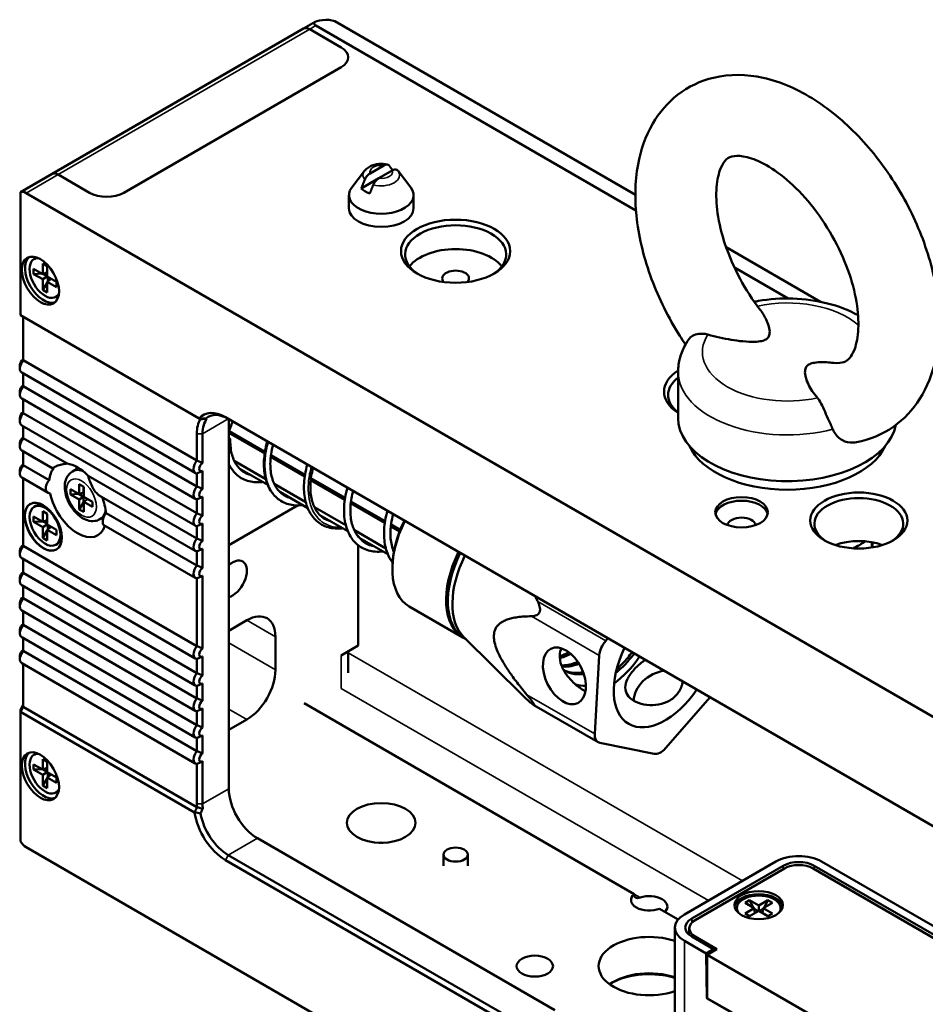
# Model space of a CAD drawing. Header units: millimetres. Extents: x 0 to 8058, y -283 to 1782.
# Tile 21 of 35: x 1618 to 1702, y 782 to 873. Entities that reach past the tile are written whole.
import ezdxf

# ---------------------------------------------------------------- set-up
doc = ezdxf.new("R2010")
doc.units = ezdxf.units.MM
doc.header["$LTSCALE"] = 3
doc.layers.add('Sichtbar (ISO)', color=7, linetype='Continuous', lineweight=50)
doc.layers.add('Sichtbar schmal (ISO)', color=7, linetype='Continuous', lineweight=35)

msp = doc.modelspace()

# ---------------------------------------------------------------- linework, layer by layer
at = {"layer": 'Sichtbar (ISO)'}
for p, q in [((1645.3, 873.247), (1644.22, 872.623)), ((1646.592, 873.448), (1646.284, 873.434)), ((1647.123, 873.306), (1646.592, 873.448)), ((1647.123, 873.306), (1674.979, 857.223)), ((1620.885, 859.151), (1644.22, 872.623)), ((1644.782, 872.567), (1647.699, 870.883)), ((1647.699, 870.883), (1644.782, 872.567)), ((1645.358, 872.9), (1675.035, 855.766)), ((1647.699, 869.046), (1627.546, 857.411)), ((1627.546, 857.411), (1647.699, 869.046)), ((1649.864, 859.438), (1648.678, 857.907)), ((1651.647, 859.935), (1650.391, 859.21)), ((1652.442, 859.476), (1651.186, 858.751)), ((1652.474, 859.494), (1652.442, 859.476)), ((1652.969, 859.438), (1654.155, 857.907)), ((1620.885, 859.151), (1617.955, 857.459)), ((1624.364, 857.411), (1621.448, 859.095)), ((1624.364, 857.411), (1621.448, 859.095)), ((1651.186, 858.751), (1649.563, 857.814)), ((1617.955, 857.457), (1617.955, 857.459)), ((1617.955, 857.457), (1617.955, 846.055)), ((1618.485, 857.384), (2405.866, 402.79)), ((1648.417, 855.975), (1648.417, 857.2)), ((1654.417, 855.975), (1654.417, 857.2)), ((1683.396, 852.363), (1692.152, 847.308)), ((1619.382, 851.361), (1619.222, 851.269)), ((1619.174, 849.883), (1619.174, 850.373)), ((1619.174, 850.373), (1620.023, 849.883)), ((1620.023, 849.883), (1620.023, 850.863)), ((1620.023, 850.863), (1620.447, 850.618)), ((1620.447, 850.618), (1620.447, 849.638)), ((1684.162, 850.496), (1689.153, 847.615)), ((1619.955, 849.922), (1619.174, 849.883)), ((1620.023, 849.393), (1619.174, 849.883)), ((1620.023, 849.883), (1620.447, 850.049)), ((1620.447, 849.638), (1620.023, 849.393)), ((1620.447, 849.681), (1620.067, 849.9)), ((1620.447, 849.638), (1621.296, 849.148)), ((1620.447, 849.148), (1620.803, 849.432)), ((1620.484, 849.616), (1620.484, 849.178)), ((1620.023, 848.413), (1620.023, 849.393)), ((1620.447, 849.069), (1620.023, 848.413)), ((1621.296, 848.658), (1620.447, 849.148)), ((1620.447, 849.148), (1620.447, 848.168)), ((1621.296, 849.148), (1621.296, 848.658)), ((1620.447, 848.168), (1620.023, 848.413)), ((1621.407, 847.853), (1621.247, 847.762)), ((1634.522, 836.49), (1617.955, 846.055)), ((1618.22, 845.902), (1618.22, 841.886)), ((1617.908, 841.422), (1617.908, 841.115)), ((1618.22, 841.886), (1634.315, 832.593)), ((1634.173, 831.449), (1618.077, 840.742)), ((1618.22, 840.66), (1618.22, 839.486)), ((1678.945, 836.532), (1678.945, 840.819)), ((1618.22, 839.486), (1634.315, 830.193)), ((1617.908, 839.021), (1617.908, 838.715)), ((1634.173, 829.049), (1618.077, 838.342)), ((1618.22, 838.26), (1618.22, 837.002)), ((1618.22, 837.002), (1634.315, 827.709)), ((1617.908, 836.537), (1617.908, 836.231)), ((1634.173, 826.565), (1618.077, 835.858)), ((1618.22, 835.775), (1618.22, 834.663)), ((1634.565, 836.466), (1634.522, 836.49)), ((1634.565, 836.466), (1634.64, 836.422)), ((1636.967, 836.61), (1708.561, 795.274)), ((1637.278, 836.43), (1637.278, 802.19)), ((1634.315, 832.593), (1634.315, 835.079)), ((1634.846, 835.079), (1634.846, 832.362)), ((1640.606, 833.254), (1637.278, 835.176)), ((1640.632, 833.418), (1637.32, 835.33)), ((1617.908, 834.198), (1617.908, 833.892)), ((1618.22, 834.663), (1622.277, 832.32)), ((1620.96, 831.854), (1618.077, 833.519)), ((1618.22, 833.437), (1618.22, 832.163)), ((1644.343, 831.276), (1641.186, 833.098)), ((1618.22, 832.163), (1620.623, 830.776)), ((1637.786, 832.569), (1640.705, 830.884)), ((1644.317, 831.111), (1641.166, 832.931)), ((1617.908, 831.699), (1617.908, 831.392)), ((1622.771, 831.573), (1623.358, 831.911)), ((1624.238, 831.188), (1634.315, 825.37)), ((1634.315, 830.193), (1634.315, 831.411)), ((1634.846, 831.643), (1634.846, 829.961)), ((1638.294, 831.835), (1640.89, 830.337)), ((1620.537, 829.599), (1618.077, 831.019)), ((1618.22, 830.937), (1618.22, 824.694)), ((1623.414, 829.479), (1623.414, 830.403)), ((1623.414, 830.403), (1623.829, 830.163)), ((1641.499, 830.425), (1644.414, 828.742)), ((1648.033, 828.966), (1644.879, 830.787)), ((1648.059, 829.13), (1644.9, 830.954)), ((1622.614, 829.461), (1622.614, 829.941)), ((1622.614, 829.941), (1623.414, 829.479)), ((1622.614, 829.461), (1623.357, 829.499)), ((1623.414, 828.999), (1622.614, 829.461)), ((1623.357, 829.512), (1623.357, 829.499)), ((1623.357, 829.499), (1623.818, 829.233)), ((1623.414, 829.479), (1623.818, 829.637)), ((1623.818, 829.637), (1623.818, 830.169)), ((1623.829, 830.163), (1623.829, 829.239)), ((1634.173, 824.226), (1625.271, 829.365)), ((1642, 829.696), (1644.597, 828.196)), ((1623.818, 829.233), (1623.414, 828.999)), ((1623.414, 828.076), (1623.414, 828.999)), ((1623.414, 828.076), (1623.818, 828.7)), ((1623.818, 828.7), (1623.818, 829.233)), ((1623.829, 828.693), (1623.818, 828.7)), ((1623.829, 829.239), (1624.63, 828.777)), ((1623.829, 828.76), (1624.168, 829.03)), ((1624.63, 828.298), (1623.829, 828.76)), ((1623.829, 828.76), (1623.829, 827.836)), ((1624.168, 829.03), (1624.63, 828.764)), ((1624.63, 828.777), (1624.63, 828.298)), ((1634.315, 827.709), (1634.315, 829.011)), ((1634.846, 829.243), (1634.846, 827.477)), ((1643.66, 828.441), (1637.278, 824.756)), ((1651.743, 826.824), (1648.588, 828.646)), ((1651.768, 826.989), (1648.608, 828.813)), ((1619.382, 828.397), (1619.222, 828.305)), ((1620.023, 826.919), (1620.023, 827.899)), ((1620.023, 827.899), (1620.447, 827.654)), ((1620.447, 827.654), (1620.447, 826.674)), ((1623.829, 827.836), (1623.414, 828.076)), ((1625.893, 827.733), (1634.315, 822.87)), ((1645.216, 828.279), (1648.131, 826.596)), ((1645.726, 827.544), (1648.316, 826.049)), ((1619.174, 826.919), (1619.174, 827.409)), ((1619.174, 827.409), (1620.023, 826.919)), ((1619.955, 826.958), (1619.174, 826.919)), ((1620.023, 826.429), (1619.174, 826.919)), ((1620.023, 826.919), (1620.447, 827.085)), ((1620.447, 826.674), (1620.023, 826.429)), ((1620.447, 826.717), (1620.067, 826.936)), ((1620.447, 826.674), (1621.296, 826.184)), ((1620.484, 826.652), (1620.484, 826.214)), ((1625.321, 827.156), (1625.688, 827.368)), ((1634.173, 821.727), (1625.693, 826.622)), ((1634.846, 826.758), (1634.846, 825.138)), ((1653.175, 826.176), (1652.323, 826.668)), ((1620.023, 825.449), (1620.023, 826.429)), ((1620.447, 826.105), (1620.023, 825.449)), ((1620.447, 826.184), (1620.803, 826.468)), ((1621.296, 825.694), (1620.447, 826.184)), ((1620.447, 826.184), (1620.447, 825.204)), ((1621.296, 826.184), (1621.296, 825.694)), ((1634.315, 825.37), (1634.315, 826.527)), ((1648.922, 826.139), (1651.841, 824.454)), ((1653.118, 826.03), (1652.303, 826.501)), ((1620.447, 825.204), (1620.023, 825.449)), ((1621.407, 824.89), (1621.247, 824.798)), ((1649.428, 825.407), (1652.025, 823.908)), ((1696.974, 824.549), (1696.974, 825.019)), ((1617.908, 824.229), (1617.908, 823.923)), ((1618.22, 824.694), (1634.315, 815.401)), ((1634.315, 822.87), (1634.315, 824.188)), ((1634.846, 824.419), (1634.846, 822.639)), ((1649.29, 815.463), (1649.29, 824.741)), ((1634.173, 814.257), (1618.077, 823.55)), ((1618.22, 823.467), (1618.22, 822.194)), ((1618.22, 822.194), (1634.315, 812.901)), ((1652.445, 822.705), (1652.445, 822.521)), ((1617.908, 821.73), (1617.908, 821.423)), ((1634.315, 815.401), (1634.315, 821.688)), ((1634.846, 821.92), (1634.846, 815.169)), ((1634.173, 811.757), (1618.077, 821.05)), ((1618.22, 820.968), (1618.22, 819.855)), ((1617.908, 819.391), (1617.908, 819.084)), ((1618.22, 819.855), (1634.315, 810.562)), ((1634.173, 809.419), (1618.077, 818.711)), ((1618.22, 818.629), (1618.22, 817.371)), ((1658.984, 816.209), (1653.999, 819.088)), ((1637.278, 816.826), (1638.954, 817.793)), ((1617.908, 816.906), (1617.908, 816.6)), ((1618.22, 817.371), (1634.315, 808.078)), ((1634.173, 806.934), (1618.077, 816.227)), ((1618.22, 816.145), (1618.22, 814.971)), ((1641.605, 816.262), (1641.605, 813.201)), ((1659.044, 816.273), (1664.603, 810.762)), ((1659.281, 816.038), (1659.143, 816.118)), ((1672.226, 815.89), (1672.437, 816.131)), ((1618.22, 814.971), (1634.315, 805.678)), ((1647.699, 814.545), (1649.29, 815.463)), ((1648.358, 814.925), (1648.358, 812.94)), ((1617.908, 814.506), (1617.908, 814.2)), ((1634.173, 804.534), (1618.077, 813.827)), ((1634.315, 812.901), (1634.315, 814.219)), ((1634.846, 814.45), (1634.846, 812.67)), ((1671.633, 814.532), (1671.208, 807.268)), ((1618.22, 813.745), (1618.22, 809.772)), ((1634.315, 810.562), (1634.315, 811.719)), ((1634.846, 811.951), (1634.846, 810.331)), ((1681.916, 810.658), (1677.782, 805.943)), ((1617.955, 809.492), (1618.22, 809.952)), ((1618.22, 809.772), (1617.955, 809.313)), ((1617.955, 809.492), (1617.955, 809.313)), ((1634.099, 799.992), (1617.955, 809.313)), ((1617.955, 809.313), (1617.955, 797.3)), ((1618.22, 809.772), (1634.324, 800.475)), ((1634.315, 808.078), (1634.315, 809.38)), ((1634.846, 809.612), (1634.846, 807.847)), ((1674.872, 792.427), (1644.252, 810.105)), ((1671.516, 806.494), (1665.562, 809.932)), ((1638.954, 808.608), (1637.278, 807.64)), ((1634.315, 805.678), (1634.315, 806.896)), ((1634.846, 807.128), (1634.846, 805.446)), ((1676.724, 805.418), (1671.673, 806.436)), ((1619.382, 805.433), (1619.222, 805.341)), ((1620.023, 803.955), (1620.023, 804.935)), ((1620.023, 804.935), (1620.447, 804.69)), ((1634.846, 804.727), (1634.846, 800.786)), ((1619.174, 803.955), (1619.174, 804.445)), ((1619.174, 804.445), (1620.023, 803.955)), ((1619.955, 803.994), (1619.174, 803.955)), ((1620.023, 803.465), (1619.174, 803.955)), ((1620.023, 803.955), (1620.447, 804.121)), ((1620.447, 803.753), (1620.067, 803.972)), ((1620.447, 804.69), (1620.447, 803.71)), ((1634.315, 800.786), (1634.315, 804.496)), ((1620.447, 803.71), (1620.023, 803.465)), ((1620.023, 802.485), (1620.023, 803.465)), ((1620.447, 803.141), (1620.023, 802.485)), ((1620.447, 803.71), (1621.296, 803.22)), ((1620.447, 803.22), (1620.803, 803.504)), ((1621.296, 802.73), (1620.447, 803.22)), ((1620.447, 803.22), (1620.447, 802.24)), ((1620.484, 803.688), (1620.484, 803.25)), ((1621.296, 803.22), (1621.296, 802.73)), ((1620.447, 802.24), (1620.023, 802.485)), ((1621.407, 801.926), (1621.247, 801.834)), ((1634.324, 800.475), (1634.328, 800.467)), ((1639.93, 797.597), (1667.507, 781.676)), ((2405.866, 342.165), (1618.485, 796.759)), ((1664.544, 779.659), (1636.967, 795.581)), ((1637.232, 796.04), (1664.809, 780.118)), ((1657.186, 795.044), (1657.186, 796.085)), ((1659.436, 795.044), (1659.436, 796.085)), ((1679.524, 790.543), (1688.009, 795.442)), ((1680.205, 790.15), (1688.69, 795.049)), ((1688.805, 794.799), (1680.532, 790.022)), ((1710.867, 783.592), (1691.456, 794.799)), ((1711.194, 783.72), (1691.571, 795.049)), ((1711.743, 784.188), (1692.252, 795.442)), ((1678.946, 790.074), (1677.218, 791.072)), ((1684.393, 790.941), (1684.393, 791.125)), ((1685.57, 791.859), (1685.146, 791.614)), ((1685.146, 791.614), (1685.994, 791.125)), ((1685.994, 791.125), (1685.146, 790.635)), ((1686.418, 791.37), (1685.57, 791.859)), ((1685.926, 791.164), (1685.57, 791.859)), ((1686.062, 790.674), (1685.994, 791.125)), ((1686.001, 791.078), (1686.381, 790.858)), ((1687.267, 791.859), (1686.418, 791.37)), ((1686.418, 791.37), (1686.418, 790.88)), ((1686.835, 791.078), (1686.455, 790.858)), ((1686.774, 790.674), (1686.843, 791.125)), ((1686.843, 791.125), (1687.691, 791.614)), ((1687.691, 790.635), (1686.843, 791.125)), ((1686.911, 791.164), (1687.267, 791.859)), ((1687.691, 791.614), (1687.267, 791.859)), ((1688.443, 790.941), (1688.443, 791.125)), ((1685.146, 790.635), (1685.57, 790.39)), ((1685.57, 790.39), (1686.418, 790.88)), ((1686.418, 790.88), (1687.267, 790.39)), ((1687.267, 790.39), (1687.691, 790.635)), ((1678.645, 779.52), (1678.645, 789.318)), ((1679.983, 789.257), (1679.983, 788.638)), ((1680.205, 788.486), (1682.211, 787.328)), ((1680.532, 788.491), (1682.547, 787.328)), ((1679.524, 788.093), (1681.53, 786.935)), ((1682.211, 787.328), (1681.53, 786.935)), ((1681.592, 782.796), (1681.53, 786.935)), ((1682.547, 787.328), (1681.645, 786.807)), ((1681.645, 786.807), (1697.025, 777.928)), ((1681.645, 782.766), (1681.645, 786.807)), ((1682.22, 787.139), (1682.211, 787.328)), ((1681.592, 782.796), (1681.645, 782.827)), ((1681.592, 782.796), (1683.942, 781.44)), ((1681.645, 782.766), (1697.025, 773.886))]:
    msp.add_line(p, q, dxfattribs=at)
for centre, major_axis, ratio, start_param, end_param in [((1647.079, 872.975), (1.896, -0.132), 0.23542, 2.020171, 3.590967), ((1644.782, 871.648), (-0.562, 0.974), 0.57735, 5.497787, 6.283185), ((1644.782, 871.648), (-0.563, 0.974), 0.57735, 5.497787, 6.283185), ((1646.108, 869.964), (2.25, 0), 0.57735, 5.497787, 7.068583), ((1646.108, 869.964), (2.25, 0), 0.57735, 5.497787, 7.068583), ((1651.417, 858.424), (-2.134, 0), 0.57735, 4.193228, 4.193735), ((1621.448, 858.176), (-0.563, 0.974), 0.57735, 5.497787, 6.283185), ((1621.448, 858.176), (-0.562, 0.974), 0.57735, 5.497787, 6.283185), ((1651.417, 857.2), (3, 0), 0.57735, 2.721058, 6.70372), ((1651.417, 858.424), (2.134, 0), 0.57735, 3.660246, 4.193735), ((1618.485, 856.466), (-0.562, 0.974), 0.57735, 5.497787, 6.227515), ((1625.955, 858.329), (-2.25, 0), 0.57735, 0.785398, 2.356194), ((1625.955, 858.329), (-2.25, 0), 0.57735, 0.785398, 2.356194), ((1651.417, 855.975), (3, 0), 0.57735, 3.141593, 6.283185), ((1658.311, 851.688), (4.688, 0), 0.57735, 5.537027, 10.170936), ((1658.311, 849.484), (-4.687, 0), 0.57735, 3.561081, 5.863697), ((1620.102, 849.439), (-1.219, 2.111), 0.57735, 0.119952, 3.021641), ((1620.235, 849.515), (1.012, -1.754), 0.57735, 2.809379, 6.615399), ((1620.394, 849.607), (-1.012, 1.754), 0.57735, 6.181527, 6.283185), ((1658.311, 849.484), (1.238, 0), 0.57735, 5.780413, 9.927551), ((1620.394, 849.607), (1.012, -1.754), 0.57735, 0, 0.101658), ((1618.485, 841.448), (-0.408, -0.706), 0.57735, 4.405013, 6.283185), ((1618.22, 841.601), (0.22, 0.381), 0.57735, 0.785398, 2.356194), ((1682.706, 838.981), (-5.062, 0), 0.57735, 5.549375, 7.016558), ((1682.706, 838.675), (-4.688, 0), 0.57735, 5.643619, 6.922751), ((1618.485, 839.048), (-0.408, -0.706), 0.57735, 4.405013, 6.283185), ((1618.22, 839.201), (0.22, 0.381), 0.57735, 0.785398, 2.356194), ((1618.485, 836.564), (-0.408, -0.706), 0.57735, 4.405013, 6.283185), ((1618.22, 836.717), (0.22, 0.381), 0.57735, 0.785398, 2.356194), ((1636.967, 833.242), (-2.063, 3.572), 0.57735, 5.497787, 6.491652), ((1637.232, 833.395), (-1.875, 3.248), 0.57735, 5.497787, 6.400052), ((1637.232, 833.395), (-2.063, 3.572), 0.57735, 0.313536, 0.785398), ((1637.497, 833.548), (-1.875, 3.248), 0.57735, 0.223324, 0.785398), ((1638.14, 834.987), (3.057, -1.493), 0.068746, 2.837941, 2.96085), ((1640.274, 835.672), (-2.25, -3.897), 0.57735, 4.900479, 5.15454), ((1689.07, 836.532), (-10.125, 0), 0.57735, 0, 3.032634), ((1618.485, 834.225), (-0.408, -0.706), 0.57735, 4.405013, 6.283185), ((1618.22, 834.378), (0.22, 0.381), 0.57735, 0.785398, 2.356194), ((1637.122, 834.612), (-0.296, 0.009), 0.330682, 2.134711, 4.168007), ((1689.07, 835.307), (-9.375, 0), 0.57735, 0.257391, 2.884202), ((1618.485, 831.725), (-0.408, -0.706), 0.57735, 4.405013, 6.283185), ((1618.22, 831.878), (0.22, 0.381), 0.57735, 0.785398, 2.356194), ((1623.258, 828.909), (-1.875, 3.248), 0.57735, 5.118998, 5.876576), ((1634.58, 832.155), (-0.408, -0.706), 0.57735, 4.405013, 6.590561), ((1634.846, 832.002), (-0.22, -0.381), 0.57735, 3.926991, 7.068583), ((1623.258, 828.909), (-1.875, 3.248), 0.57735, 0.211289, 0.672358), ((1625.531, 830.222), (1.688, -2.923), 0.57735, 3.76834, 3.855887), ((1640.274, 835.672), (-2.25, -3.897), 0.57735, 0.229668, 0.289687), ((1623.258, 828.909), (1.875, -3.248), 0.57735, 4.203737, 6.776826), ((1634.58, 829.755), (-0.408, -0.706), 0.57735, 4.405013, 6.590561), ((1634.846, 829.602), (-0.22, -0.381), 0.57735, 3.926991, 7.068583), ((1695.699, 826.734), (4.125, 0), 0.57735, 5.542267, 10.165696), ((1620.102, 826.475), (-1.219, 2.111), 0.57735, 0.010879, 3.130714), ((1620.394, 826.643), (-1.012, 1.754), 0.57735, 5.692338, 6.283185), ((1623.258, 828.909), (-1.875, 3.248), 0.57735, 4.040031, 4.484033), ((1684.827, 827.469), (-2.438, 0), 0.57735, 3.261544, 6.163234), ((1634.58, 827.271), (-0.408, -0.706), 0.57735, 4.405013, 6.590561), ((1634.846, 827.118), (-0.22, -0.381), 0.57735, 3.926991, 7.068583), ((1657.749, 825.583), (-3.75, -6.495), 0.57735, 4.824815, 6.283185), ((1657.59, 825.675), (3.638, 6.3), 0.57735, 1.686715, 2.356194), ((1684.827, 826.55), (1.312, 0), 0.57735, 0.089308, 3.052285), ((1618.22, 824.409), (0.22, 0.381), 0.57735, 0.785398, 2.356194), ((1620.394, 826.643), (1.012, -1.754), 0.57735, 0, 0.590847), ((1634.58, 824.932), (-0.408, -0.706), 0.57735, 4.405013, 6.590561), ((1634.846, 824.779), (-0.22, -0.381), 0.57735, 3.926991, 7.068583), ((1695.699, 822.754), (4.125, 0), 0.57735, 1.0106, 2.130993), ((1689.07, 828.571), (9.375, 0), 0.57735, 5.420649, 5.589748), ((1618.485, 824.256), (-0.408, -0.706), 0.57735, 4.405013, 6.283185), ((1662.734, 822.705), (-3.75, -6.495), 0.57735, 4.824815, 6.3044), ((1662.893, 822.613), (-3.75, -6.495), 0.57735, 4.824815, 6.283185), ((1637.628, 821.621), (0.938, 1.624), 0.57735, 3.659824, 7.33575), ((1663.315, 822.369), (-3.75, -6.495), 0.57735, 4.824815, 6.132313), ((1618.485, 821.756), (-0.408, -0.706), 0.57735, 4.405013, 6.283185), ((1618.22, 821.909), (0.22, 0.381), 0.57735, 0.785398, 2.356194), ((1634.58, 822.433), (-0.408, -0.706), 0.57735, 4.405013, 6.590561), ((1634.846, 822.279), (-0.22, -0.381), 0.57735, 3.926991, 7.068583), ((1618.485, 819.417), (-0.408, -0.706), 0.57735, 4.405013, 6.283185), ((1618.22, 819.57), (0.22, 0.381), 0.57735, 0.785398, 2.356194), ((1638.954, 814.732), (1.875, 3.248), 0.57735, 5.497787, 7.068583), ((1618.485, 816.933), (-0.408, -0.706), 0.57735, 4.405013, 6.283185), ((1618.22, 817.086), (0.22, 0.381), 0.57735, 0.785398, 2.356194), ((1672.691, 815.057), (0.75, 1.299), 0.57735, 1.239184, 2.286381), ((1618.485, 814.533), (-0.408, -0.706), 0.57735, 4.405013, 6.283185), ((1618.22, 814.686), (0.22, 0.381), 0.57735, 0.785398, 2.356194), ((1634.58, 814.963), (-0.408, -0.706), 0.57735, 4.405013, 6.590561), ((1634.846, 814.81), (-0.22, -0.381), 0.57735, 3.926991, 7.068583), ((1677.742, 814.04), (-3.375, -5.846), 0.57735, 4.837369, 7.729001), ((1672.439, 817.101), (-3.375, -5.846), 0.57735, 0.903785, 1.445816), ((1638.954, 811.67), (-1.875, -3.248), 0.57735, 0.785398, 2.356194), ((1677.497, 810.812), (2.455, 1.372), 0.772013, 1.106264, 2.7151), ((1634.58, 812.463), (-0.408, -0.706), 0.57735, 4.405013, 6.590561), ((1634.846, 812.31), (-0.22, -0.381), 0.57735, 3.926991, 7.068583), ((1634.58, 810.124), (-0.408, -0.706), 0.57735, 4.405013, 6.590561), ((1634.846, 809.971), (-0.22, -0.381), 0.57735, 3.926991, 7.068583), ((1634.58, 807.64), (-0.408, -0.706), 0.57735, 4.405013, 6.590561), ((1634.846, 807.487), (-0.22, -0.381), 0.57735, 3.926991, 7.068583), ((1672.266, 807.793), (-0.75, -1.299), 0.57735, 5.427974, 6.475172), ((1634.58, 805.24), (-0.408, -0.706), 0.57735, 4.405013, 6.590561), ((1677.317, 806.776), (-0.75, -1.299), 0.57735, 0.191986, 1.239184), ((1620.102, 803.511), (-1.219, 2.111), 0.57735, 0.119952, 3.021641), ((1620.235, 803.587), (1.012, -1.754), 0.57735, 2.809379, 6.615399), ((1620.394, 803.679), (-1.012, 1.754), 0.57735, 6.181527, 6.283185), ((1634.846, 805.087), (-0.22, -0.381), 0.57735, 3.926991, 7.068583), ((1620.394, 803.679), (1.012, -1.754), 0.57735, 0, 0.101658), ((1639.93, 800.659), (-1.875, 3.248), 0.57735, 0.785398, 2.356194), ((1637.232, 799.102), (-2.063, 3.572), 0.57735, 0.785398, 0.877986), ((1637.497, 799.255), (1.875, -3.248), 0.57735, 3.926991, 4.069039), ((1636.967, 798.949), (-2.062, 3.572), 0.57735, 0.968233, 2.356194), ((1637.232, 799.102), (1.875, -3.248), 0.57735, 4.160672, 5.497787), ((1618.485, 797.678), (0.563, -0.974), 0.57735, 4.768059, 5.497787), ((1651.417, 795.35), (3.188, 0), 0.57735, 1.511939, 1.629654), ((1690.131, 794.217), (3, 0), 0.57735, 0.785398, 2.356194), ((1690.131, 794.217), (2.037, 0), 0.57735, 0.785398, 2.356194), ((1690.131, 794.033), (-1.875, 0), 0.57735, 3.926991, 5.497787), ((1676.263, 791.875), (-1.688, 0), 0.57735, 5.681033, 8.456134), ((1676.263, 791.262), (1.688, 0), 0.57735, 5.763111, 8.374056), ((1686.418, 791.125), (2.25, 0), 0.57735, 0.106266, 3.035327), ((1686.418, 791.125), (2.025, 0), 0.57735, 5.893667, 9.814296), ((1681.645, 789.318), (-3, 0), 0.57735, 5.497787, 7.068583), ((1681.645, 789.318), (-2.037, 0), 0.57735, 5.497787, 7.068583), ((1686.418, 790.941), (-2.025, 0), 0.57735, 0, 0.102316), ((1686.418, 790.941), (2.025, 0), 0.57735, 6.180869, 6.283185), ((1681.858, 789.257), (-1.875, 0), 0.57735, 5.497787, 7.068583), ((1676.263, 785.751), (-4.688, 0), 0.57735, 4.179131, 8.387239), ((1676.263, 782.383), (4.688, 0), 0.57735, 1.037539, 2.469974), ((1676.263, 782.077), (-5.063, 0), 0.57735, 4.22232, 5.460028)]:
    msp.add_ellipse(centre, major_axis=major_axis, ratio=ratio, start_param=start_param, end_param=end_param, dxfattribs=at)
for centre, major_axis, ratio in [((1658.311, 851.994), (5.062, 0), 0.57735), ((1619.811, 849.27), (-1.219, 2.111), 0.57735), ((1695.699, 827.04), (4.5, 0), 0.57735), ((1620.076, 826.46), (-1.219, 2.111), 0.57735), ((1620.235, 826.551), (-1.012, 1.754), 0.57735), ((1684.827, 827.806), (-2.438, 0), 0.57735), ((1668.397, 812.645), (-1.251, 2.519), 0.616218), ((1619.811, 803.342), (-1.219, 2.111), 0.57735), ((1651.417, 799.024), (-3.188, 0), 0.57735), ((1658.311, 796.085), (1.125, 0), 0.57735), ((1686.418, 791.4), (-2.25, 0), 0.57735), ((1665.656, 785.751), (1.688, 0), 0.57735)]:
    msp.add_ellipse(centre, major_axis=major_axis, ratio=ratio, dxfattribs=at)
for points, knots in [([(1695.476, 834.291), (1696.706, 834.523), (1697.903, 835.019), (1699.899, 836.434), (1700.712, 837.314), (1702.053, 839.417), (1702.532, 840.665), (1703.168, 843.547), (1703.238, 845.212), (1702.924, 848.737), (1702.503, 850.606), (1701.236, 854.269), (1700.393, 856.063), (1698.374, 859.427), (1697.201, 860.998), (1694.599, 863.794), (1693.168, 865.017), (1690.123, 866.966), (1688.505, 867.693), (1685.313, 868.395), (1683.742, 868.435), (1681.03, 867.787), (1679.879, 867.242), (1677.962, 865.752), (1677.185, 864.835), (1675.912, 862.652), (1675.471, 861.359), (1674.927, 858.394), (1674.909, 856.691), (1675.332, 853.122), (1675.804, 851.251), (1677.162, 847.604), (1678.045, 845.828), (1679.267, 843.89), (1679.446, 843.616), (1679.63, 843.345)], [5.297693, 5.297693, 5.297693, 5.297693, 5.551612, 5.551612, 5.789441, 5.789441, 6.061034, 6.061034, 6.390962, 6.390962, 6.746206, 6.746206, 7.097986, 7.097986, 7.447333, 7.447333, 7.799936, 7.799936, 8.154312, 8.154312, 8.46944, 8.46944, 8.718661, 8.718661, 8.958011, 8.958011, 9.235534, 9.235534, 9.570658, 9.570658, 9.926096, 9.926096, 10.277362, 10.277362, 10.335933, 10.335933, 10.335933, 10.335933]), ([(1693.37, 841.646), (1693.813, 841.599), (1694.103, 841.649), (1694.527, 841.796), (1694.671, 841.887), (1694.989, 842.272), (1695.126, 842.487), (1695.428, 843.216), (1695.578, 843.812), (1695.688, 845.246), (1695.662, 846.06), (1695.403, 847.863), (1695.164, 848.857), (1694.467, 850.917), (1694.002, 851.984), (1692.886, 854.058), (1692.233, 855.063), (1690.821, 856.88), (1690.064, 857.693), (1688.562, 859.035), (1687.817, 859.57), (1686.464, 860.337), (1685.853, 860.579), (1684.838, 860.834), (1684.444, 860.847), (1683.785, 860.767), (1683.622, 860.679), (1683.25, 860.331), (1683.062, 860.086), (1682.712, 859.243), (1682.562, 858.647), (1682.452, 857.213), (1682.478, 856.399), (1682.737, 854.596), (1682.976, 853.603), (1683.672, 851.543), (1684.137, 850.475), (1685.228, 848.448), (1685.848, 847.486), (1686.521, 846.607)], [5.099196, 5.099196, 5.099196, 5.099196, 5.387359, 5.387359, 5.709157, 5.709157, 5.914631, 5.914631, 6.198231, 6.198231, 6.462193, 6.462193, 6.735032, 6.735032, 7.016896, 7.016896, 7.302806, 7.302806, 7.586766, 7.586766, 7.862948, 7.862948, 8.128752, 8.128752, 8.397837, 8.397837, 8.773669, 8.773669, 9.056068, 9.056068, 9.339704, 9.339704, 9.603665, 9.603665, 9.876499, 9.876499, 10.15836, 10.15836, 10.431567, 10.431567, 10.431567, 10.431567]), ([(1652.009, 860.017), (1651.86, 860.054), (1651.707, 860.076), (1651.4, 860.092), (1651.246, 860.087), (1650.942, 860.048), (1650.792, 860.014), (1650.501, 859.916), (1650.361, 859.852), (1650.096, 859.681), (1649.97, 859.575), (1649.864, 859.438)], [1.952899, 1.952899, 1.952899, 1.952899, 2.263611, 2.263611, 2.574322, 2.574322, 2.885034, 2.885034, 3.195745, 3.195745, 3.506456, 3.506456, 3.506456, 3.506456]), ([(1652.154, 859.922), (1652.128, 859.954), (1652.097, 859.98), (1652.015, 860.021), (1651.946, 860.031), (1651.812, 860.013), (1651.723, 859.979), (1651.647, 859.935)], [-0.7624007, -0.7624007, -0.7624007, -0.7624007, -0.7372598, -0.7372598, -0.6990499, -0.6990499, -0.6562334, -0.6562334, -0.6562334, -0.6562334]), ([(1652.442, 859.476), (1652.518, 859.52), (1652.608, 859.554), (1652.741, 859.571), (1652.81, 859.562), (1652.889, 859.523), (1652.918, 859.499), (1652.942, 859.471)], [0.6562334, 0.6562334, 0.6562334, 0.6562334, 0.6990499, 0.6990499, 0.7372598, 0.7372598, 0.7601001, 0.7601001, 0.7601001, 0.7601001]), ([(1652.969, 859.438), (1652.968, 859.44), (1652.966, 859.442), (1652.962, 859.447), (1652.96, 859.449), (1652.957, 859.453), (1652.955, 859.456), (1652.951, 859.46), (1652.95, 859.462), (1652.946, 859.467), (1652.944, 859.469), (1652.942, 859.471)], [1.2059325, 1.2059325, 1.2059325, 1.2059325, 1.21110764, 1.21110764, 1.21628277, 1.21628277, 1.22145791, 1.22145791, 1.22663305, 1.22663305, 1.23180819, 1.23180819, 1.23180819, 1.23180819]), ([(1650.391, 859.21), (1650.315, 859.166), (1650.225, 859.097), (1650.092, 858.96), (1650.023, 858.871), (1649.941, 858.736), (1649.91, 858.673), (1649.884, 858.611)], [-0.4266994, -0.4266994, -0.4266994, -0.4266994, -0.3838829, -0.3838829, -0.345673, -0.345673, -0.3205321, -0.3205321, -0.3205321, -0.3205321]), ([(1650.679, 858.152), (1650.705, 858.213), (1650.736, 858.277), (1650.818, 858.412), (1650.887, 858.501), (1651.021, 858.638), (1651.11, 858.707), (1651.186, 858.751)], [0.3205321, 0.3205321, 0.3205321, 0.3205321, 0.345673, 0.345673, 0.3838829, 0.3838829, 0.4266994, 0.4266994, 0.4266994, 0.4266994]), ([(1695.631, 846.057), (1694.765, 846.54), (1693.802, 846.906), (1691.759, 847.423), (1690.679, 847.571), (1688.513, 847.642), (1687.429, 847.568), (1686.257, 847.361), (1686.131, 847.337), (1686.005, 847.312)], [1.588886, 1.588886, 1.588886, 1.588886, 1.943041, 1.943041, 2.299506, 2.299506, 2.651995, 2.651995, 2.694915, 2.694915, 2.694915, 2.694915]), ([(1686.521, 846.607), (1686.762, 846.291), (1686.96, 845.969), (1687.299, 845.269), (1687.472, 844.792), (1687.419, 844.273), (1687.382, 844.137), (1687.258, 843.954), (1687.169, 843.87), (1686.967, 843.753), (1686.822, 843.702), (1686.504, 843.631), (1686.269, 843.609), (1685.369, 843.579), (1684.543, 843.678), (1683.16, 843.902), (1682.417, 844.063), (1681.707, 844.269)], [1.318644, 1.318644, 1.318644, 1.318644, 1.541162, 1.541162, 1.822341, 1.822341, 1.901772, 1.901772, 1.958664, 1.958664, 2.015556, 2.015556, 2.094988, 2.094988, 2.376167, 2.376167, 2.669552, 2.669552, 2.669552, 2.669552]), ([(1679.979, 843.888), (1680.006, 843.926), (1680.037, 843.962), (1680.194, 844.113), (1680.359, 844.207), (1680.754, 844.331), (1680.977, 844.36), (1681.376, 844.342), (1681.543, 844.316), (1681.707, 844.269)], [-0.4957379, -0.4957379, -0.4957379, -0.4957379, -0.4645292, -0.4645292, -0.3573945, -0.3573945, -0.2530853, -0.2530853, -0.1806869, -0.1806869, -0.1806869, -0.1806869]), ([(1679.979, 843.888), (1679.853, 843.713), (1679.735, 843.531), (1679.521, 843.154), (1679.425, 842.958), (1679.256, 842.554), (1679.183, 842.346), (1679.066, 841.921), (1679.021, 841.704), (1678.96, 841.264), (1678.945, 841.041), (1678.945, 840.819)], [3.5316268, 3.5316268, 3.5316268, 3.5316268, 3.6106996, 3.6106996, 3.6897724, 3.6897724, 3.7688452, 3.7688452, 3.847918, 3.847918, 3.9269908, 3.9269908, 3.9269908, 3.9269908]), ([(1691.864, 838.405), (1691.508, 838.815), (1691.228, 839.244), (1690.84, 840.042), (1690.668, 840.519), (1690.721, 841.039), (1690.758, 841.174), (1690.882, 841.358), (1690.971, 841.442), (1691.173, 841.558), (1691.318, 841.609), (1691.636, 841.681), (1691.871, 841.703), (1692.479, 841.723), (1692.931, 841.695), (1693.37, 841.647)], [1.247776, 1.247776, 1.247776, 1.247776, 1.541162, 1.541162, 1.822341, 1.822341, 1.901772, 1.901772, 1.958664, 1.958664, 2.015556, 2.015556, 2.094988, 2.094988, 2.259103, 2.259103, 2.259103, 2.259103]), ([(1691.864, 838.405), (1691.92, 838.34), (1691.974, 838.265), (1692.151, 837.989), (1692.267, 837.755), (1692.506, 837.244), (1692.625, 836.976), (1692.869, 836.436), (1692.99, 836.173), (1693.168, 835.778), (1693.231, 835.635), (1693.285, 835.504)], [-0.8558395, -0.8558395, -0.8558395, -0.8558395, -0.8059762, -0.8059762, -0.6897176, -0.6897176, -0.5745723, -0.5745723, -0.4567597, -0.4567597, -0.3827692, -0.3827692, -0.3827692, -0.3827692]), ([(1635.151, 836.494), (1635.058, 836.49), (1634.964, 836.486), (1634.769, 836.476), (1634.667, 836.471), (1634.565, 836.466)], [-0.08100974, -0.08100974, -0.08100974, -0.08100974, -0.04203121, -0.04203121, 0, 0, 0, 0]), ([(1695.476, 834.291), (1695.376, 834.273), (1695.276, 834.261), (1694.821, 834.242), (1694.477, 834.319), (1693.871, 834.649), (1693.62, 834.895), (1693.379, 835.298), (1693.329, 835.399), (1693.285, 835.504)], [4.2232616, 4.2232616, 4.2232616, 4.2232616, 4.2768486, 4.2768486, 4.4679906, 4.4679906, 4.6609117, 4.6609117, 4.7211317, 4.7211317, 4.7211317, 4.7211317]), ([(1637.418, 834.603), (1637.403, 834.13), (1637.444, 833.67), (1637.638, 832.87), (1637.787, 832.516), (1638.175, 831.927), (1638.419, 831.686), (1638.878, 831.402), (1639.077, 831.317), (1639.29, 831.261)], [0, 0, 0, 0, 0.2013811, 0.2013811, 0.3951057, 0.3951057, 0.5922219, 0.5922219, 0.7200532, 0.7200532, 0.7200532, 0.7200532]), ([(1644.122, 828.471), (1643.67, 828.413), (1643.225, 828.439), (1642.42, 828.664), (1642.049, 828.862), (1641.436, 829.395), (1641.182, 829.731), (1640.796, 830.506), (1640.662, 830.957), (1640.52, 831.931), (1640.516, 832.468), (1640.624, 833.457), (1640.718, 833.919), (1640.849, 834.368)], [16.80442, 16.80442, 16.80442, 16.80442, 17.025399, 17.025399, 17.242994, 17.242994, 17.45435, 17.45435, 17.671047, 17.671047, 17.894542, 17.894542, 18.081066, 18.081066, 18.081066, 18.081066]), ([(1641.382, 834.061), (1641.301, 833.765), (1641.238, 833.466), (1641.127, 832.696), (1641.111, 832.221), (1641.188, 831.348), (1641.283, 830.94), (1641.57, 830.238), (1641.765, 829.935), (1642.239, 829.453), (1642.525, 829.272), (1642.9, 829.142), (1642.957, 829.125), (1643.014, 829.11)], [3.5773756, 3.5773756, 3.5773756, 3.5773756, 3.6992402, 3.6992402, 3.8962848, 3.8962848, 4.0915575, 4.0915575, 4.2860979, 4.2860979, 4.4869241, 4.4869241, 4.5217043, 4.5217043, 4.5217043, 4.5217043]), ([(1621.031, 831.857), (1621.001, 831.85), (1620.979, 831.848), (1620.943, 831.859), (1620.949, 831.883), (1621.017, 831.946), (1621.08, 831.984), (1621.252, 832.068), (1621.39, 832.119), (1621.705, 832.209), (1621.882, 832.247), (1622.123, 832.292), (1622.2, 832.305), (1622.277, 832.32)], [-0.3852512, -0.3852512, -0.3852512, -0.3852512, -0.3560481, -0.3560481, -0.3006234, -0.3006234, -0.2451986, -0.2451986, -0.1681844, -0.1681844, -0.0911702, -0.0911702, -0.0609579, -0.0609579, -0.0609579, -0.0609579]), ([(1640.415, 830.611), (1640.263, 830.591), (1640.114, 830.581), (1639.522, 830.578), (1639.091, 830.664), (1638.339, 831.002), (1638.006, 831.252), (1637.558, 831.77), (1637.405, 832.004), (1637.278, 832.26)], [20.9578478, 20.9578478, 20.9578478, 20.9578478, 21.031673, 21.031673, 21.2547161, 21.2547161, 21.470085, 21.470085, 21.6105351, 21.6105351, 21.6105351, 21.6105351]), ([(1647.837, 826.326), (1647.71, 826.309), (1647.585, 826.299), (1647.014, 826.284), (1646.579, 826.36), (1645.818, 826.68), (1645.479, 826.921), (1644.929, 827.528), (1644.709, 827.899), (1644.389, 828.737), (1644.291, 829.218), (1644.224, 830.234), (1644.257, 830.784), (1644.403, 831.627), (1644.474, 831.928), (1644.561, 832.225)], [12.647818, 12.647818, 12.647818, 12.647818, 12.709585, 12.709585, 12.932703, 12.932703, 13.148257, 13.148257, 13.360561, 13.360561, 13.579888, 13.579888, 13.804028, 13.804028, 13.927126, 13.927126, 13.927126, 13.927126]), ([(1622.771, 831.573), (1622.628, 831.49), (1622.502, 831.378), (1622.292, 831.109), (1622.213, 830.95), (1622.093, 830.579), (1622.066, 830.364), (1622.069, 829.893), (1622.109, 829.635), (1622.251, 829.123), (1622.354, 828.868), (1622.61, 828.385), (1622.763, 828.158), (1623.107, 827.746), (1623.298, 827.562), (1623.714, 827.257), (1623.938, 827.136), (1624.392, 826.994), (1624.623, 826.965), (1625.015, 827.019), (1625.177, 827.072), (1625.321, 827.156)], [2.356194, 2.356194, 2.356194, 2.356194, 2.585525, 2.585525, 2.837706, 2.837706, 3.149037, 3.149037, 3.506242, 3.506242, 3.865281, 3.865281, 4.220063, 4.220063, 4.577061, 4.577061, 4.937983, 4.937983, 5.266403, 5.266403, 5.497787, 5.497787, 5.497787, 5.497787]), ([(1624.238, 831.188), (1624.248, 831.122), (1624.265, 831.055), (1624.326, 830.835), (1624.392, 830.657), (1624.549, 830.295), (1624.641, 830.111), (1624.814, 829.829), (1624.9, 829.705), (1625.081, 829.502), (1625.175, 829.421), (1625.271, 829.365)], [-0.8107472, -0.8107472, -0.8107472, -0.8107472, -0.7805349, -0.7805349, -0.7035207, -0.7035207, -0.6265065, -0.6265065, -0.5710818, -0.5710818, -0.5214286, -0.5214286, -0.5214286, -0.5214286]), ([(1645.095, 831.917), (1645.09, 831.898), (1645.084, 831.879), (1644.954, 831.384), (1644.875, 830.895), (1644.827, 829.965), (1644.858, 829.513), (1645.026, 828.703), (1645.166, 828.336), (1645.535, 827.722), (1645.769, 827.469), (1646.242, 827.144), (1646.469, 827.04), (1646.714, 826.974)], [7.3769242, 7.3769242, 7.3769242, 7.3769242, 7.3848419, 7.3848419, 7.5819584, 7.5819584, 7.7780212, 7.7780212, 7.9726982, 7.9726982, 8.1687836, 8.1687836, 8.316695, 8.316695, 8.316695, 8.316695]), ([(1620.707, 829.545), (1620.646, 829.551), (1620.588, 829.57), (1620.475, 829.635), (1620.417, 829.692), (1620.334, 829.835), (1620.309, 829.922), (1620.298, 830.096), (1620.309, 830.195), (1620.368, 830.393), (1620.416, 830.491), (1620.514, 830.646), (1620.566, 830.714), (1620.623, 830.776)], [-0.2793283, -0.2793283, -0.2793283, -0.2793283, -0.2470024, -0.2470024, -0.2054896, -0.2054896, -0.1639769, -0.1639769, -0.1230352, -0.1230352, -0.0820936, -0.0820936, -0.0497272, -0.0497272, -0.0497272, -0.0497272]), ([(1651.552, 824.181), (1651.431, 824.165), (1651.311, 824.156), (1650.745, 824.138), (1650.309, 824.213), (1649.545, 824.53), (1649.205, 824.77), (1648.653, 825.375), (1648.431, 825.744), (1648.11, 826.579), (1648.01, 827.06), (1647.94, 828.075), (1647.972, 828.625), (1648.117, 829.473), (1648.188, 829.778), (1648.277, 830.08)], [8.492228, 8.492228, 8.492228, 8.492228, 8.551169, 8.551169, 8.774525, 8.774525, 8.990124, 8.990124, 9.201928, 9.201928, 9.420992, 9.420992, 9.645377, 9.645377, 9.770235, 9.770235, 9.770235, 9.770235]), ([(1648.804, 829.776), (1648.791, 829.729), (1648.779, 829.683), (1648.647, 829.16), (1648.573, 828.671), (1648.538, 827.745), (1648.575, 827.296), (1648.755, 826.497), (1648.899, 826.136), (1649.278, 825.536), (1649.516, 825.29), (1649.983, 824.986), (1650.198, 824.891), (1650.428, 824.829)], [11.1720142, 11.1720142, 11.1720142, 11.1720142, 11.191229, 11.191229, 11.3884797, 11.3884797, 11.5845249, 11.5845249, 11.7789469, 11.7789469, 11.9752498, 11.9752498, 12.11409, 12.11409, 12.11409, 12.11409]), ([(1625.893, 827.733), (1625.842, 827.668), (1625.797, 827.596), (1625.712, 827.434), (1625.671, 827.331), (1625.613, 827.133), (1625.595, 827.038), (1625.584, 826.877), (1625.589, 826.801), (1625.624, 826.685), (1625.655, 826.644), (1625.693, 826.622)], [-0.6087451, -0.6087451, -0.6087451, -0.6087451, -0.5763787, -0.5763787, -0.535437, -0.535437, -0.4944954, -0.4944954, -0.4529826, -0.4529826, -0.4117336, -0.4117336, -0.4117336, -0.4117336]), ([(1652.459, 823.148), (1652.266, 823.402), (1652.106, 823.694), (1651.82, 824.435), (1651.72, 824.915), (1651.649, 825.93), (1651.681, 826.479), (1651.826, 827.328), (1651.897, 827.636), (1651.986, 827.938)], [4.8836699, 4.8836699, 4.8836699, 4.8836699, 5.0473151, 5.0473151, 5.2663959, 5.2663959, 5.4907793, 5.4907793, 5.6161808, 5.6161808, 5.6161808, 5.6161808]), ([(1652.519, 827.631), (1652.441, 827.342), (1652.379, 827.051), (1652.267, 826.288), (1652.248, 825.813), (1652.323, 824.939), (1652.416, 824.528), (1652.565, 824.158), (1652.572, 824.141), (1652.579, 824.124)], [14.9712311, 14.9712311, 14.9712311, 14.9712311, 15.0900771, 15.0900771, 15.2869077, 15.2869077, 15.4822994, 15.4822994, 15.4916382, 15.4916382, 15.4916382, 15.4916382]), ([(1665.337, 818.167), (1665.469, 818.166), (1665.601, 818.182), (1665.795, 818.249), (1665.866, 818.282), (1665.962, 818.358), (1665.993, 818.387), (1666.047, 818.455), (1666.071, 818.494), (1666.109, 818.582), (1666.122, 818.628), (1666.139, 818.721), (1666.142, 818.769), (1666.14, 818.911), (1666.124, 819.003), (1666.064, 819.242), (1666.003, 819.388), (1665.93, 819.525)], [0.8918934, 0.8918934, 0.8918934, 0.8918934, 0.9684165, 0.9684165, 1.0070423, 1.0070423, 1.0263552, 1.0263552, 1.0456681, 1.0456681, 1.064981, 1.064981, 1.0842938, 1.0842938, 1.1229196, 1.1229196, 1.1994428, 1.1994428, 1.1994428, 1.1994428]), ([(1668.121, 815.203), (1668.033, 815.004), (1667.982, 814.786), (1667.952, 814.267), (1668.006, 813.929), (1668.255, 813.268), (1668.449, 812.943), (1668.881, 812.378), (1669.151, 812.097), (1669.71, 811.614), (1669.999, 811.411), (1670.286, 811.245), (1670.319, 811.226), (1670.353, 811.208)], [0.4693519, 0.4693519, 0.4693519, 0.4693519, 0.5727023, 0.5727023, 0.7157913, 0.7157913, 0.8588803, 0.8588803, 1.0021424, 1.0021424, 1.1454046, 1.1454046, 1.164437, 1.164437, 1.164437, 1.164437]), ([(1667.966, 814.476), (1668.096, 814.516), (1668.227, 814.563), (1668.509, 814.681), (1668.66, 814.753), (1668.81, 814.834)], [-0.6089746, -0.6089746, -0.6089746, -0.6089746, -0.5497014, -0.5497014, -0.4824977, -0.4824977, -0.4824977, -0.4824977]), ([(1674.673, 814.839), (1674.545, 814.664), (1674.411, 814.494), (1674.273, 814.329), (1673.948, 813.939), (1673.6, 813.58), (1673.239, 813.262)], [0.07226102, 0.07226102, 0.07226102, 0.07226102, 0.07730799, 0.07730799, 0.07730799, 0.08921465, 0.08921465, 0.08921465, 0.08921465]), ([(1667.972, 814.295), (1668.081, 814.322), (1668.192, 814.355), (1668.49, 814.457), (1668.68, 814.537), (1668.908, 814.652), (1668.947, 814.672), (1668.985, 814.692)], [3.1474253, 3.1474253, 3.1474253, 3.1474253, 3.1979397, 3.1979397, 3.2830387, 3.2830387, 3.300332, 3.300332, 3.300332, 3.300332]), ([(1668.122, 813.622), (1668.519, 813.606), (1668.947, 813.679), (1669.471, 813.87), (1669.557, 813.904), (1669.643, 813.942)], [-6.1522295, -6.1522295, -6.1522295, -6.1522295, -5.9124585, -5.9124585, -5.8659684, -5.8659684, -5.8659684, -5.8659684]), ([(1674.879, 814.721), (1674.657, 814.423), (1674.421, 814.139), (1673.85, 813.522), (1673.509, 813.203), (1673.158, 812.926)], [0.3128406, 0.3128406, 0.3128406, 0.3128406, 0.4622486, 0.4622486, 0.659597, 0.659597, 0.659597, 0.659597]), ([(1674.834, 810.341), (1674.581, 810.487), (1674.37, 810.675), (1674.101, 811.1), (1674.043, 811.338), (1674.054, 811.814), (1674.126, 812.085), (1674.396, 812.641), (1674.596, 812.928), (1675.05, 813.447), (1675.332, 813.709), (1675.728, 813.999), (1675.822, 814.063), (1675.916, 814.122)], [0, 0, 0, 0, 0.1432621, 0.1432621, 0.2865243, 0.2865243, 0.4296133, 0.4296133, 0.5727023, 0.5727023, 0.7157913, 0.7157913, 0.7588176, 0.7588176, 0.7588176, 0.7588176]), ([(1668.165, 813.512), (1668.168, 813.512), (1668.171, 813.511), (1668.375, 813.49), (1668.586, 813.493), (1668.94, 813.537), (1669.08, 813.563), (1669.385, 813.641), (1669.551, 813.694), (1669.729, 813.765), (1669.74, 813.769), (1669.751, 813.774)], [6.7720213, 6.7720213, 6.7720213, 6.7720213, 6.7736074, 6.7736074, 6.8766977, 6.8766977, 6.9417429, 6.9417429, 7.0168534, 7.0168534, 7.0219085, 7.0219085, 7.0219085, 7.0219085]), ([(1668.294, 813.237), (1668.317, 813.219), (1668.34, 813.202), (1668.483, 813.101), (1668.609, 813.031), (1668.893, 812.909), (1669.051, 812.862), (1669.433, 812.792), (1669.661, 812.782), (1669.993, 812.81), (1670.09, 812.822), (1670.188, 812.84)], [10.351195, 10.351195, 10.351195, 10.351195, 10.3667349, 10.3667349, 10.4447371, 10.4447371, 10.5315671, 10.5315671, 10.6453007, 10.6453007, 10.6910852, 10.6910852, 10.6910852, 10.6910852]), ([(1668.416, 813.15), (1668.437, 813.139), (1668.459, 813.129), (1668.717, 813.01), (1668.975, 812.945), (1669.479, 812.906), (1669.717, 812.918), (1670.019, 812.971), (1670.076, 812.982), (1670.133, 812.995)], [-1.7841806, -1.7841806, -1.7841806, -1.7841806, -1.7687124, -1.7687124, -1.6007344, -1.6007344, -1.4622021, -1.4622021, -1.4303412, -1.4303412, -1.4303412, -1.4303412]), ([(1679.378, 812.123), (1679.361, 812.019), (1679.338, 811.915), (1679.208, 811.472), (1679.028, 811.15), (1678.573, 810.632), (1678.271, 810.404), (1677.593, 810.083), (1677.216, 809.988), (1676.505, 809.916), (1676.121, 809.934), (1675.412, 810.074), (1675.087, 810.195), (1674.834, 810.341)], [1.5319915, 1.5319915, 1.5319915, 1.5319915, 1.5750178, 1.5750178, 1.7181068, 1.7181068, 1.8611958, 1.8611958, 2.0042849, 2.0042849, 2.147547, 2.147547, 2.2908091, 2.2908091, 2.2908091, 2.2908091]), ([(1665.377, 810.071), (1665.454, 810.005), (1665.52, 809.954), (1665.592, 809.915), (1665.614, 809.908), (1665.624, 809.923), (1665.624, 809.932), (1665.615, 809.962), (1665.606, 809.983), (1665.576, 810.036), (1665.556, 810.068), (1665.51, 810.137), (1665.483, 810.175), (1665.398, 810.293), (1665.334, 810.377), (1665.158, 810.604), (1665.035, 810.754), (1664.912, 810.903)], [0.8918934, 0.8918934, 0.8918934, 0.8918934, 0.9684165, 0.9684165, 1.0070423, 1.0070423, 1.0263552, 1.0263552, 1.0456681, 1.0456681, 1.064981, 1.064981, 1.0842938, 1.0842938, 1.1229196, 1.1229196, 1.1994428, 1.1994428, 1.1994428, 1.1994428]), ([(1634.125, 800.01), (1634.156, 800.088), (1634.188, 800.166), (1634.254, 800.321), (1634.289, 800.398), (1634.324, 800.475)], [-0.06758967, -0.06758967, -0.06758967, -0.06758967, -0.03379532, -0.03379532, -0.00000099, -0.00000099, -0.00000099, -0.00000099]), ([(1634.872, 800.337), (1634.789, 800.359), (1634.705, 800.38), (1634.524, 800.423), (1634.426, 800.446), (1634.328, 800.467)], [0, 0, 0, 0, 0.0347989, 0.0347989, 0.07527681, 0.07527681, 0.07527681, 0.07527681]), ([(1634.872, 800.337), (1634.834, 800.262), (1634.796, 800.186), (1634.723, 800.035), (1634.687, 799.959), (1634.652, 799.882)], [0.00000004, 0.00000004, 0.00000004, 0.00000004, 0.03391686, 0.03391686, 0.06783298, 0.06783298, 0.06783298, 0.06783298]), ([(1675.424, 792.108), (1675.342, 792.081), (1675.259, 792.062), (1675.116, 792.055), (1675.056, 792.067), (1674.965, 792.118), (1674.929, 792.161), (1674.883, 792.276), (1674.872, 792.349), (1674.872, 792.427)], [-0.4656731, -0.4656731, -0.4656731, -0.4656731, -0.4278043, -0.4278043, -0.3899356, -0.3899356, -0.3519671, -0.3519671, -0.3139986, -0.3139986, -0.3139986, -0.3139986])]:
    msp.add_open_spline(points, degree=3, knots=knots, dxfattribs=at)
for points, weights in [([(1652.474, 859.494), (1652.296, 859.735), (1652.154, 859.922)], [1.09655479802, 1.10582889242, 1.09960415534]), ([(1649.884, 858.611), (1649.742, 858.261), (1649.563, 857.814)], [1.09960415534, 1.10582889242, 1.09655479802]), ([(1650.679, 858.152), (1650.537, 857.801), (1650.359, 857.354)], [1.09960415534, 1.10582889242, 1.09655479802]), ([(1665.93, 819.525), (1665.795, 819.785), (1665.677, 820.034)], [1.10853207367, 1.11280192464, 1.11677150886]), ([(1664.912, 810.903), (1658.914, 818.12), (1665.337, 818.167)], [1.10853207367, 1.22996827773, 1.10853207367]), ([(1664.603, 810.762), (1664.892, 810.475), (1665.377, 810.071)], [1.13420374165, 1.1231204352, 1.10853207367])]:
    msp.add_rational_spline(points, weights, degree=2, dxfattribs=at)
for points, degree in [([(1635.253, 836.475), (1635.062, 836.458), (1634.857, 836.441), (1634.64, 836.422)], 3), ([(1634.846, 832.362), (1634.645, 832.478), (1634.315, 832.593)], 2), ([(1634.846, 831.643), (1634.645, 831.527), (1634.315, 831.411)], 2), ([(1634.846, 829.961), (1634.645, 830.077), (1634.315, 830.193)], 2), ([(1634.846, 829.243), (1634.645, 829.127), (1634.315, 829.011)], 2), ([(1634.846, 827.477), (1634.645, 827.593), (1634.315, 827.709)], 2), ([(1634.846, 826.758), (1634.645, 826.643), (1634.315, 826.527)], 2), ([(1634.846, 825.138), (1634.645, 825.254), (1634.315, 825.37)], 2), ([(1634.846, 824.419), (1634.645, 824.304), (1634.315, 824.188)], 2), ([(1634.846, 822.639), (1634.645, 822.755), (1634.315, 822.87)], 2), ([(1634.846, 821.92), (1634.645, 821.804), (1634.315, 821.688)], 2), ([(1634.846, 815.169), (1634.645, 815.285), (1634.315, 815.401)], 2), ([(1634.846, 814.45), (1634.645, 814.335), (1634.315, 814.219)], 2), ([(1634.846, 812.67), (1634.645, 812.786), (1634.315, 812.901)], 2), ([(1634.846, 811.951), (1634.645, 811.835), (1634.315, 811.719)], 2), ([(1670.39, 811.727), (1670.053, 811.709), (1669.735, 811.749), (1669.444, 811.844)], 3), ([(1670.391, 811.737), (1670.366, 811.732), (1670.342, 811.728), (1670.317, 811.724)], 3), ([(1634.846, 810.331), (1634.645, 810.447), (1634.315, 810.562)], 2), ([(1634.846, 809.612), (1634.645, 809.496), (1634.315, 809.38)], 2), ([(1634.846, 807.847), (1634.645, 807.962), (1634.315, 808.078)], 2), ([(1634.846, 807.128), (1634.645, 807.012), (1634.315, 806.896)], 2), ([(1634.846, 805.446), (1634.645, 805.562), (1634.315, 805.678)], 2), ([(1634.846, 804.727), (1634.645, 804.612), (1634.315, 804.496)], 2), ([(1634.099, 799.992), (1634.107, 799.998), (1634.116, 800.004), (1634.125, 800.01)], 3), ([(1634.652, 799.882), (1634.488, 799.926), (1634.312, 799.969), (1634.125, 800.01)], 3)]:
    msp.add_open_spline(points, degree=degree, dxfattribs=at)
at = {"layer": 'Sichtbar schmal (ISO)'}
for p, q in [((1644.782, 872.567), (1621.448, 859.095)), ((1645.358, 872.9), (1644.782, 872.567)), ((1621.448, 859.095), (1618.485, 857.384)), ((1637.232, 836.456), (1634.846, 835.079)), ((1634.846, 835.079), (1634.315, 835.079)), ((1696.864, 824.531), (1696.864, 825.038)), ((1665.93, 819.525), (1672.226, 815.89)), ((1641.605, 816.262), (1638.954, 817.793)), ((1671.633, 814.532), (1665.337, 818.167)), ((1637.278, 815.699), (1641.605, 813.201)), ((1648.358, 814.777), (1684.928, 793.663)), ((1647.699, 814.545), (1647.699, 811.483)), ((1681.746, 791.826), (1647.699, 811.483)), ((1664.912, 810.903), (1671.208, 807.268)), ((1638.954, 808.608), (1637.278, 809.575)), ((1634.846, 800.786), (1637.278, 802.19)), ((1634.846, 800.786), (1634.315, 800.786)), ((1639.93, 797.597), (1637.232, 796.04)), ((1637.232, 796.04), (1636.967, 795.581)), ((1688.699, 794.738), (1688.69, 795.049)), ((1691.571, 795.049), (1691.562, 794.738)), ((1675.424, 792.108), (1674.872, 792.427)), ((1680.205, 790.15), (1680.216, 789.78)), ((1680.532, 788.491), (1680.532, 788.298)), ((1679.524, 778.295), (1679.524, 788.093))]:
    msp.add_line(p, q, dxfattribs=at)
for centre, major_axis, start_param, end_param in [((1651.417, 859.037), (-1.701, 0), 5.862651, 6.731543), ((1651.417, 859.343), (-1.051, 0), 4.491474, 6.5041), ((1651.417, 859.037), (1.701, 0), 4.264031, 6.70372), ((1651.417, 859.343), (1.051, 0), 4.491474, 6.5041), ((1689.07, 842.656), (7.875, 0), 0.579156, 1.931189), ((1689.07, 842.656), (-7.875, 0), 5.920522, 8.216645), ((1689.07, 840.819), (-10.125, 0), 0, 2.000212), ((1624.046, 829.364), (-1.275, 2.208), 5.600417, 6.283185), ((1624.046, 829.364), (1.275, -2.208), 0, 0.682769)]:
    msp.add_ellipse(centre, major_axis=major_axis, ratio=0.57735, start_param=start_param, end_param=end_param, dxfattribs=at)
msp.add_ellipse((1623.622, 829.119), major_axis=(-0.975, 1.689), ratio=0.57735, dxfattribs=at)
for points, knots in [([(1642.819, 828.552), (1642.57, 828.622), (1642.048, 828.852), (1641.388, 829.455), (1640.894, 830.348), (1640.632, 831.441), (1640.608, 832.665), (1640.764, 833.644), (1640.909, 834.189), (1640.945, 834.313)], [0.77484692, 0.77484692, 0.77484692, 0.77484692, 0.78125, 0.7890625, 0.796875, 0.8046875, 0.8125, 0.8203125, 0.82261394, 0.82261394, 0.82261394, 0.82261394]), ([(1647.679, 826.417), (1647.667, 826.416), (1647.331, 826.402), (1646.696, 826.476), (1645.889, 826.876), (1645.254, 827.549), (1644.825, 828.457), (1644.621, 829.546), (1644.647, 830.75), (1644.811, 831.587), (1644.927, 832.004), (1644.929, 832.013)], [0.5778505, 0.5778505, 0.5778505, 0.5778505, 0.578125, 0.5859375, 0.59375, 0.6015625, 0.609375, 0.6171875, 0.625, 0.6328125, 0.63297048, 0.63297048, 0.63297048, 0.63297048]), ([(1650.806, 824.611), (1650.639, 824.638), (1650.201, 824.754), (1649.575, 825.127), (1649.019, 825.81), (1648.661, 826.704), (1648.516, 827.755), (1648.58, 828.805), (1648.724, 829.486), (1648.803, 829.776)], [0.39388054, 0.39388054, 0.39388054, 0.39388054, 0.3984375, 0.40625, 0.4140625, 0.421875, 0.4296875, 0.4375, 0.44340473, 0.44340473, 0.44340473, 0.44340473])]:
    msp.add_open_spline(points, degree=3, knots=knots, dxfattribs=at)

doc.saveas('drawing.dxf')
